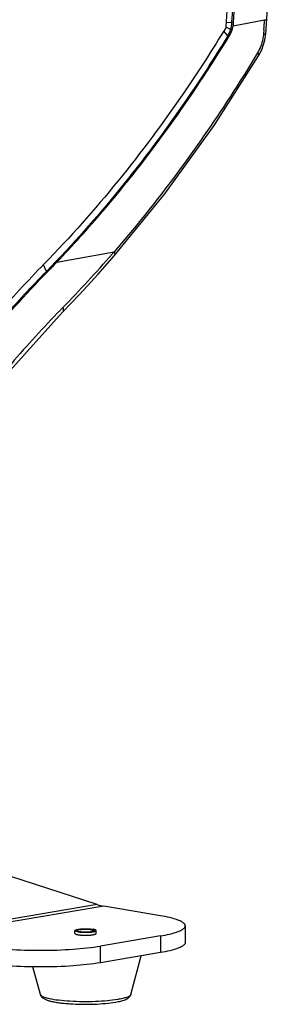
# Model space of a CAD drawing. Header units: millimetres. Extents: x 0 to 420, y 0 to 297.
# Tile 129 of 130: x 375 to 384, y 193 to 228. Entities that reach past the tile are written whole.
import ezdxf

# ---------------------------------------------------------------- set-up
doc = ezdxf.new("R2010")
doc.units = ezdxf.units.MM
doc.header["$LTSCALE"] = 23.1
doc.layers.get('0').update_dxf_attribs({"linetype": 'CONTINUOUS'})
doc.layers.add('RUNDUNGEN', color=7, linetype='CONTINUOUS')

msp = doc.modelspace()

# ---------------------------------------------------------------- linework, layer by layer
at = {"color": 7, "linetype": 'Continuous'}
for p, q in [((383.961, 227.946), (382.846, 227.742)), ((384.03, 227.846), (384.04, 227.964)), ((384.04, 227.964), (384.04, 227.964)), ((382.757, 227.622), (382.597, 227.698)), ((383.86, 226.901), (383.966, 227.241)), ((383.966, 227.241), (384.001, 227.481)), ((383.75, 226.686), (383.86, 226.901)), ((377.246, 195.576), (377.246, 195.68)), ((377.996, 195.577), (377.996, 195.68)), ((379.225, 193.413), (379.594, 194.782)), ((376.019, 193.411), (375.754, 194.392))]:
    msp.add_line(p, q, dxfattribs=at)
at = {"color": 9, "linetype": 'Continuous'}
for p, q in [((383.962, 227.967), (383.961, 227.946)), ((383.962, 227.967), (383.961, 227.946)), ((382.657, 227.392), (382.51, 227.568)), ((382.608, 227.867), (382.806, 227.876)), ((382.812, 227.613), (382.757, 227.622)), ((382.806, 227.876), (382.861, 227.867)), ((383.935, 227.623), (383.922, 227.46)), ((383.935, 227.623), (383.922, 227.46)), ((382.708, 227.384), (382.657, 227.392)), ((383.713, 226.795), (383.675, 226.734)), ((383.713, 226.795), (383.676, 226.733)), ((376.599, 219.369), (378.631, 219.74)), ((378.631, 219.74), (378.563, 219.662)), ((378.631, 219.74), (378.563, 219.663)), ((376.233, 219.045), (376.126, 219.279)), ((376.279, 219.037), (376.233, 219.045))]:
    msp.add_line(p, q, dxfattribs=at)
at = {"color": 7, "linetype": 'Continuous'}
for points in [[(384.04, 227.964), (384.305, 234.326), (384.272, 240.753), (383.939, 247)], [(384.001, 227.481), (384.012, 227.612), (384.03, 227.846)], [(378.638, 219.596), (380.429, 221.794), (382.174, 224.215), (383.75, 226.686)], [(376.808, 217.601), (377.409, 218.231), (378.062, 218.943), (378.638, 219.596)], [(370.286, 209.168), (372.297, 212.189), (374.516, 215.057), (376.808, 217.601)]]:
    msp.add_lwpolyline(points, dxfattribs=at)
for centre, radius, start, end in [((251.542, 236.571), 131.552, 356.21053, 4.14726), ((250.396, 236.571), 132.751, 356.2405, 4.12673), ((251.817, 236.507), 131.08, 356.15143, 4.13837), ((381.772, 227.944), 1.037, 341.8846, 356.2543), ((381.702, 227.969), 1.166, 342.1818, 348.7388), ((381.705, 227.943), 1.158, 349.9897, 356.235), ((342.989, 251.471), 46.478, 315.7462, 316.314)]:
    msp.add_arc(centre, radius, start, end, dxfattribs=at)
at = {"color": 9, "linetype": 'Continuous'}
for centre, radius, start, end in [((260.033, 237.632), 124.306, 355.38171, 355.53098), ((343.242, 250.413), 46.832, 315.7932, 318.9561), ((407.882, 187.525), 43.355, 135.7783, 135.9364)]:
    msp.add_arc(centre, radius, start, end, dxfattribs=at)
at = {"color": 7, "linetype": 'Continuous'}
for points, knots in [([(361.284, 223.191), (362.639, 223.449), (365.379, 224.364), (369.173, 226.724), (372.641, 230.001), (374.6, 232.641), (375.501, 234.068)], [0, 0, 0, 0, 0.225233, 0.465903, 0.724328, 1, 1, 1, 1]), ([(382.602, 227.708), (382.13, 226.93), (380.218, 223.958), (377.986, 221.187), (376.154, 219.31)], [0, 0, 0, 0, 0.257613, 1, 1, 1, 1]), ([(382.657, 227.392), (382.185, 226.62), (380.277, 223.667), (378.055, 220.913), (376.233, 219.045)], [0, 0, 0, 0, 0.257529, 1, 1, 1, 1]), ([(376.599, 219.369), (377.163, 219.96), (379.416, 222.458), (381.381, 225.211), (382.708, 227.384)], [0, 0, 0, 0, 0.243018, 1, 1, 1, 1]), ([(376.154, 219.31), (375.566, 218.706), (373.214, 216.159), (371.139, 213.36), (369.727, 211.149)], [0, 0, 0, 0, 0.243182, 1, 1, 1, 1]), ([(376.233, 219.045), (375.711, 218.51), (373.627, 216.264), (371.761, 213.818), (370.474, 211.892)], [0, 0, 0, 0, 0.243818, 1, 1, 1, 1]), ([(370.513, 211.867), (370.95, 212.522), (372.708, 215.038), (374.686, 217.402), (376.279, 219.037)], [0, 0, 0, 0, 0.256311, 1, 1, 1, 1]), ([(377.246, 195.68), (377.246, 195.683), (377.249, 195.689), (377.255, 195.694), (377.266, 195.701), (377.284, 195.708), (377.311, 195.716), (377.345, 195.723), (377.385, 195.729), (377.429, 195.734), (377.496, 195.74), (377.585, 195.744), (377.692, 195.743), (377.793, 195.737), (377.857, 195.73), (377.886, 195.725)], [0, 0, 0, 0, 0.015453, 0.025856, 0.038602, 0.071674, 0.114977, 0.167978, 0.229745, 0.299077, 0.374567, 0.537656, 0.705458, 0.863949, 1, 1, 1, 1]), ([(377.356, 195.635), (377.34, 195.638), (377.318, 195.642), (377.291, 195.649), (377.275, 195.655), (377.263, 195.661), (377.252, 195.667), (377.246, 195.675), (377.246, 195.68)], [0, 0, 0, 0, 0.387956, 0.548102, 0.684196, 0.79587, 0.883683, 1, 1, 1, 1]), ([(377.356, 195.635), (377.401, 195.627), (377.501, 195.618), (377.6, 195.616), (377.654, 195.617)], [0, 0, 0, 0, 0.4611, 1, 1, 1, 1]), ([(377.654, 195.617), (377.665, 195.617), (377.707, 195.618), (377.749, 195.62), (377.78, 195.623)], [0, 0, 0, 0, 0.25763, 1, 1, 1, 1]), ([(377.78, 195.623), (377.809, 195.625), (377.852, 195.629), (377.904, 195.638), (377.935, 195.645), (377.961, 195.653), (377.982, 195.662), (377.996, 195.672), (377.996, 195.68)], [0, 0, 0, 0, 0.388959, 0.554028, 0.69538, 0.810779, 0.899038, 1, 1, 1, 1]), ([(377.996, 195.68), (377.996, 195.685), (377.99, 195.692), (377.979, 195.699), (377.967, 195.705), (377.951, 195.71), (377.924, 195.718), (377.902, 195.722), (377.886, 195.725)], [0, 0, 0, 0, 0.116317, 0.20413, 0.315804, 0.451898, 0.612044, 1, 1, 1, 1]), ([(376.019, 193.411), (376.025, 193.391), (376.041, 193.354), (376.089, 193.298), (376.164, 193.249), (376.267, 193.208), (376.387, 193.174), (376.528, 193.145), (376.689, 193.12), (376.869, 193.099), (377.136, 193.077), (377.487, 193.064), (377.91, 193.067), (378.309, 193.091), (378.563, 193.121), (378.68, 193.141)], [0, 0, 0, 0, 0.02266, 0.042938, 0.079569, 0.118198, 0.163005, 0.215173, 0.274585, 0.340489, 0.411785, 0.565065, 0.722394, 0.871177, 1, 1, 1, 1]), ([(378.68, 193.141), (378.744, 193.152), (378.859, 193.174), (378.994, 193.214), (379.083, 193.254), (379.142, 193.29), (379.195, 193.34), (379.218, 193.387), (379.225, 193.413)], [0, 0, 0, 0, 0.303022, 0.551206, 0.658918, 0.762674, 0.873245, 1, 1, 1, 1])]:
    msp.add_open_spline(points, degree=3, knots=knots, dxfattribs=at)
at = {"color": 9, "linetype": 'Continuous'}
for points, knots in [([(384.04, 227.964), (384.039, 227.956), (384.002, 227.95), (383.98, 227.947), (383.961, 227.946)], [0, 0, 0, 0, 0.290094, 1, 1, 1, 1]), ([(383.922, 227.46), (383.917, 227.401), (383.885, 227.17), (383.803, 226.944), (383.713, 226.795)], [0, 0, 0, 0, 0.254448, 1, 1, 1, 1]), ([(383.922, 227.46), (383.941, 227.462), (383.963, 227.464), (384, 227.473), (384.001, 227.481)], [0, 0, 0, 0, 0.695767, 1, 1, 1, 1]), ([(383.676, 226.733), (383.297, 226.103), (381.764, 223.67), (380.032, 221.36), (378.631, 219.74)], [0, 0, 0, 0, 0.255393, 1, 1, 1, 1]), ([(383.713, 226.795), (383.722, 226.784), (383.744, 226.755), (383.764, 226.708), (383.75, 226.686)], [0, 0, 0, 0, 0.334858, 1, 1, 1, 1]), ([(378.631, 219.74), (378.638, 219.727), (378.657, 219.683), (378.66, 219.622), (378.638, 219.597)], [0, 0, 0, 0, 0.311913, 1, 1, 1, 1]), ([(376.729, 217.676), (376.131, 217.059), (373.746, 214.444), (371.66, 211.56), (370.252, 209.28)], [0, 0, 0, 0, 0.242666, 1, 1, 1, 1]), ([(376.813, 217.76), (376.819, 217.745), (376.837, 217.695), (376.834, 217.628), (376.808, 217.601)], [0, 0, 0, 0, 0.306173, 1, 1, 1, 1]), ([(378.758, 193.234), (378.637, 193.213), (378.374, 193.182), (377.958, 193.156), (377.515, 193.151), (377.08, 193.166), (376.69, 193.199), (376.406, 193.243), (376.225, 193.288), (376.129, 193.322), (376.061, 193.357), (376.029, 193.387), (376.022, 193.403)], [0, 0, 0, 0, 0.132074, 0.285763, 0.449133, 0.609389, 0.754009, 0.871894, 0.918064, 0.954733, 0.981729, 1, 1, 1, 1]), ([(379.222, 193.404), (379.218, 193.396), (379.204, 193.378), (379.173, 193.354), (379.131, 193.332), (379.053, 193.3), (378.928, 193.265), (378.819, 193.244), (378.758, 193.234)], [0, 0, 0, 0, 0.057999, 0.132608, 0.226779, 0.341525, 0.63226, 1, 1, 1, 1])]:
    msp.add_open_spline(points, degree=3, knots=knots, dxfattribs=at)
at = {"color": 7, "linetype": 'Continuous'}
for points in [[(382.657, 227.392), (382.7, 227.463), (382.734, 227.542), (382.757, 227.622)], [(382.708, 227.384), (382.752, 227.455), (382.786, 227.533), (382.812, 227.613)]]:
    msp.add_open_spline(points, degree=3, dxfattribs=at)
at = {"color": 2, "linetype": 'Continuous'}
for points, knots in [([(377.246, 195.576), (377.247, 195.575), (377.248, 195.574), (377.249, 195.571), (377.251, 195.569), (377.252, 195.567), (377.253, 195.566), (377.253, 195.565), (377.254, 195.564), (377.254, 195.564), (377.254, 195.563), (377.255, 195.563), (377.255, 195.563), (377.255, 195.563), (377.255, 195.562), (377.255, 195.562), (377.256, 195.562), (377.256, 195.562), (377.257, 195.561), (377.258, 195.561), (377.259, 195.56), (377.261, 195.56), (377.264, 195.558), (377.268, 195.556), (377.272, 195.554), (377.275, 195.553), (377.277, 195.552), (377.278, 195.551), (377.279, 195.551), (377.28, 195.55), (377.281, 195.55), (377.281, 195.55), (377.281, 195.55), (377.281, 195.549), (377.282, 195.549), (377.283, 195.549), (377.284, 195.549), (377.286, 195.548), (377.288, 195.547), (377.292, 195.547), (377.296, 195.545), (377.3, 195.544), (377.304, 195.543), (377.307, 195.542), (377.311, 195.541), (377.315, 195.54), (377.317, 195.539), (377.319, 195.539), (377.32, 195.539), (377.321, 195.538), (377.322, 195.538), (377.323, 195.538), (377.323, 195.538), (377.323, 195.538), (377.324, 195.538), (377.324, 195.538), (377.325, 195.538), (377.326, 195.537), (377.327, 195.537), (377.329, 195.537), (377.331, 195.536), (377.335, 195.536), (377.339, 195.535), (377.345, 195.534), (377.35, 195.533), (377.355, 195.532), (377.361, 195.531), (377.366, 195.53), (377.37, 195.53), (377.374, 195.529), (377.376, 195.529), (377.378, 195.528), (377.379, 195.528), (377.38, 195.528), (377.381, 195.528), (377.383, 195.528), (377.385, 195.527), (377.39, 195.527), (377.395, 195.526), (377.403, 195.525), (377.414, 195.524), (377.424, 195.523), (377.433, 195.522), (377.438, 195.521), (377.442, 195.521), (377.445, 195.521), (377.447, 195.52), (377.448, 195.52), (377.449, 195.52), (377.45, 195.52), (377.453, 195.52), (377.456, 195.52), (377.461, 195.519), (377.467, 195.519), (377.474, 195.519), (377.483, 195.518), (377.5, 195.517), (377.515, 195.516), (377.524, 195.515)], [0, 0, 0, 0, 0.03125, 0.0625, 0.09375, 0.109375, 0.125, 0.140625, 0.148438, 0.15625, 0.160156, 0.164062, 0.166016, 0.166992, 0.167969, 0.169922, 0.171875, 0.175781, 0.179688, 0.1875, 0.195312, 0.203125, 0.21875, 0.25, 0.28125, 0.296875, 0.304688, 0.3125, 0.320312, 0.328125, 0.330078, 0.332031, 0.333008, 0.333984, 0.335938, 0.339844, 0.34375, 0.351562, 0.359375, 0.375, 0.390625, 0.40625, 0.421875, 0.4375, 0.453125, 0.46875, 0.476562, 0.484375, 0.488281, 0.492188, 0.496094, 0.498047, 0.499023, 0.5, 0.500977, 0.501953, 0.503906, 0.507812, 0.511719, 0.515625, 0.523438, 0.53125, 0.546875, 0.5625, 0.578125, 0.59375, 0.609375, 0.625, 0.640625, 0.648438, 0.65625, 0.660156, 0.664062, 0.666016, 0.667969, 0.671875, 0.679688, 0.6875, 0.703125, 0.71875, 0.75, 0.78125, 0.796875, 0.8125, 0.820312, 0.828125, 0.832031, 0.833984, 0.835938, 0.839844, 0.84375, 0.851562, 0.859375, 0.875, 0.890625, 0.90625, 0.9375, 1, 1, 1, 1]), ([(377.409, 195.716), (377.406, 195.715), (377.401, 195.714), (377.395, 195.713), (377.39, 195.712), (377.386, 195.711), (377.382, 195.71), (377.379, 195.709), (377.377, 195.709), (377.375, 195.709), (377.374, 195.708), (377.373, 195.708), (377.372, 195.708), (377.372, 195.708), (377.371, 195.708), (377.371, 195.708), (377.37, 195.707), (377.369, 195.707), (377.368, 195.707), (377.366, 195.706), (377.364, 195.705), (377.361, 195.705), (377.358, 195.703), (377.354, 195.702), (377.351, 195.702), (377.349, 195.701), (377.348, 195.7), (377.347, 195.7), (377.346, 195.7), (377.345, 195.699), (377.344, 195.699), (377.344, 195.699), (377.344, 195.699), (377.344, 195.699), (377.344, 195.699), (377.343, 195.699), (377.343, 195.699), (377.342, 195.698), (377.342, 195.698), (377.341, 195.697), (377.339, 195.697), (377.338, 195.696), (377.335, 195.694), (377.333, 195.693), (377.332, 195.692), (377.33, 195.691), (377.329, 195.691), (377.328, 195.691), (377.328, 195.69), (377.328, 195.69), (377.327, 195.69), (377.327, 195.69), (377.327, 195.69), (377.327, 195.69), (377.327, 195.69), (377.327, 195.689), (377.327, 195.689), (377.326, 195.689), (377.326, 195.688), (377.326, 195.688), (377.325, 195.687), (377.325, 195.686), (377.324, 195.685), (377.323, 195.683), (377.323, 195.682), (377.322, 195.682), (377.322, 195.681), (377.322, 195.681), (377.321, 195.68), (377.321, 195.68), (377.321, 195.68), (377.321, 195.68), (377.321, 195.68), (377.321, 195.68), (377.321, 195.68), (377.321, 195.679), (377.321, 195.679), (377.322, 195.679), (377.322, 195.678), (377.322, 195.678), (377.323, 195.677), (377.323, 195.676), (377.324, 195.675), (377.325, 195.674), (377.325, 195.673), (377.326, 195.672), (377.326, 195.671), (377.326, 195.671), (377.326, 195.67), (377.327, 195.67), (377.327, 195.67), (377.327, 195.67), (377.327, 195.67), (377.327, 195.67), (377.327, 195.67), (377.327, 195.67), (377.328, 195.669), (377.328, 195.669), (377.329, 195.669), (377.33, 195.668), (377.331, 195.667), (377.333, 195.666), (377.335, 195.665), (377.337, 195.664), (377.339, 195.663), (377.341, 195.662), (377.341, 195.662), (377.342, 195.661), (377.343, 195.661), (377.343, 195.661), (377.343, 195.661), (377.344, 195.661), (377.344, 195.66), (377.344, 195.66), (377.344, 195.66), (377.345, 195.66), (377.345, 195.66), (377.346, 195.66), (377.347, 195.659), (377.349, 195.659), (377.351, 195.658), (377.354, 195.657), (377.358, 195.656), (377.361, 195.655), (377.364, 195.654), (377.366, 195.653), (377.368, 195.653), (377.369, 195.653), (377.37, 195.652), (377.37, 195.652), (377.371, 195.652), (377.371, 195.652), (377.371, 195.652), (377.372, 195.652), (377.372, 195.652), (377.373, 195.651), (377.374, 195.651), (377.375, 195.651), (377.376, 195.651), (377.378, 195.65), (377.381, 195.65), (377.385, 195.649), (377.39, 195.648), (377.395, 195.647), (377.399, 195.646), (377.402, 195.645), (377.404, 195.645), (377.406, 195.645), (377.408, 195.644), (377.408, 195.644), (377.409, 195.644), (377.41, 195.644), (377.411, 195.644), (377.412, 195.644), (377.415, 195.643), (377.418, 195.643), (377.421, 195.642), (377.426, 195.642), (377.432, 195.641), (377.437, 195.64), (377.442, 195.639), (377.446, 195.639), (377.449, 195.639), (377.451, 195.638), (377.453, 195.638), (377.454, 195.638), (377.454, 195.638), (377.455, 195.638), (377.456, 195.638), (377.458, 195.637), (377.461, 195.637), (377.464, 195.637), (377.468, 195.637), (377.474, 195.636), (377.48, 195.635), (377.487, 195.635), (377.493, 195.634), (377.498, 195.634), (377.502, 195.633), (377.504, 195.633), (377.506, 195.633), (377.508, 195.633), (377.51, 195.633), (377.514, 195.633), (377.52, 195.632), (377.527, 195.632), (377.534, 195.632), (377.541, 195.631), (377.548, 195.631), (377.554, 195.631), (377.558, 195.63), (377.56, 195.63), (377.562, 195.63), (377.564, 195.63), (377.566, 195.63), (377.571, 195.63), (377.577, 195.63), (377.584, 195.63), (377.592, 195.63), (377.599, 195.63), (377.606, 195.63), (377.613, 195.629), (377.618, 195.629), (377.621, 195.629), (377.625, 195.629), (377.63, 195.629), (377.638, 195.63), (377.648, 195.63), (377.658, 195.63), (377.665, 195.63), (377.671, 195.63), (377.675, 195.63), (377.678, 195.63), (377.68, 195.63), (377.681, 195.63), (377.684, 195.631), (377.688, 195.631), (377.696, 195.631), (377.705, 195.632), (377.715, 195.632), (377.722, 195.633), (377.727, 195.633), (377.731, 195.633), (377.734, 195.633), (377.736, 195.633), (377.737, 195.633), (377.739, 195.634), (377.743, 195.634), (377.748, 195.634), (377.755, 195.635), (377.761, 195.636), (377.768, 195.636), (377.773, 195.637), (377.778, 195.637), (377.781, 195.637), (377.783, 195.638), (377.785, 195.638), (377.786, 195.638), (377.787, 195.638), (377.788, 195.638), (377.789, 195.638), (377.791, 195.638), (377.793, 195.639), (377.796, 195.639), (377.8, 195.64), (377.805, 195.64), (377.812, 195.641), (377.822, 195.643), (377.829, 195.644), (377.833, 195.644)], [0, 0, 0, 0, 0.015625, 0.023438, 0.03125, 0.039062, 0.046875, 0.050781, 0.054688, 0.056641, 0.058594, 0.060547, 0.061523, 0.0625, 0.063477, 0.064453, 0.066406, 0.068359, 0.070312, 0.074219, 0.078125, 0.085938, 0.09375, 0.101562, 0.109375, 0.113281, 0.117188, 0.119141, 0.121094, 0.123047, 0.124023, 0.124512, 0.125, 0.125488, 0.125977, 0.126953, 0.128906, 0.130859, 0.132812, 0.136719, 0.140625, 0.148438, 0.15625, 0.164062, 0.171875, 0.175781, 0.179688, 0.181641, 0.183594, 0.185547, 0.186523, 0.187012, 0.1875, 0.187988, 0.188477, 0.189453, 0.191406, 0.193359, 0.195312, 0.199219, 0.203125, 0.210938, 0.21875, 0.226562, 0.234375, 0.238281, 0.242188, 0.244141, 0.246094, 0.248047, 0.249023, 0.249512, 0.25, 0.250488, 0.250977, 0.251953, 0.253906, 0.255859, 0.257812, 0.261719, 0.265625, 0.273438, 0.28125, 0.289062, 0.296875, 0.300781, 0.304688, 0.306641, 0.308594, 0.310547, 0.311523, 0.312012, 0.3125, 0.312988, 0.313477, 0.314453, 0.316406, 0.318359, 0.320312, 0.324219, 0.328125, 0.335938, 0.34375, 0.351562, 0.359375, 0.363281, 0.367188, 0.369141, 0.371094, 0.373047, 0.374023, 0.374512, 0.375, 0.375488, 0.375977, 0.376953, 0.378906, 0.380859, 0.382812, 0.386719, 0.390625, 0.398438, 0.40625, 0.414062, 0.421875, 0.425781, 0.429688, 0.431641, 0.433594, 0.435547, 0.436523, 0.437012, 0.4375, 0.437988, 0.438477, 0.439453, 0.441406, 0.443359, 0.445312, 0.449219, 0.453125, 0.460938, 0.46875, 0.476562, 0.484375, 0.488281, 0.492188, 0.496094, 0.498047, 0.499023, 0.5, 0.500977, 0.501953, 0.503906, 0.507812, 0.511719, 0.515625, 0.523438, 0.53125, 0.539062, 0.546875, 0.550781, 0.554688, 0.558594, 0.560547, 0.561523, 0.5625, 0.563477, 0.564453, 0.566406, 0.570312, 0.574219, 0.578125, 0.585938, 0.59375, 0.601562, 0.609375, 0.617188, 0.621094, 0.623047, 0.625, 0.626953, 0.628906, 0.632812, 0.640625, 0.648438, 0.65625, 0.664062, 0.671875, 0.679688, 0.683594, 0.685547, 0.6875, 0.689453, 0.691406, 0.695312, 0.703125, 0.710938, 0.71875, 0.726562, 0.734375, 0.742188, 0.746094, 0.75, 0.753906, 0.757812, 0.765625, 0.78125, 0.789062, 0.796875, 0.804688, 0.808594, 0.810547, 0.8125, 0.814453, 0.816406, 0.820312, 0.828125, 0.84375, 0.851562, 0.859375, 0.867188, 0.871094, 0.873047, 0.875, 0.876953, 0.878906, 0.882812, 0.890625, 0.898438, 0.90625, 0.914062, 0.921875, 0.925781, 0.929688, 0.933594, 0.935547, 0.936523, 0.9375, 0.938477, 0.939453, 0.941406, 0.945312, 0.949219, 0.953125, 0.960938, 0.96875, 0.984375, 1, 1, 1, 1]), ([(377.409, 195.716), (377.412, 195.716), (377.42, 195.717), (377.429, 195.718), (377.437, 195.719), (377.442, 195.72), (377.445, 195.721), (377.448, 195.721), (377.451, 195.721), (377.452, 195.722), (377.453, 195.722), (377.454, 195.722), (377.455, 195.722), (377.456, 195.722), (377.458, 195.722), (377.46, 195.722), (377.464, 195.723), (377.468, 195.723), (377.473, 195.724), (377.48, 195.724), (377.486, 195.725), (377.493, 195.725), (377.498, 195.726), (377.502, 195.726), (377.504, 195.726), (377.505, 195.727), (377.507, 195.727), (377.51, 195.727), (377.514, 195.727), (377.519, 195.727), (377.526, 195.728), (377.533, 195.728), (377.54, 195.728), (377.547, 195.729), (377.553, 195.729), (377.557, 195.729), (377.56, 195.729), (377.561, 195.729), (377.563, 195.729), (377.566, 195.73), (377.57, 195.73), (377.576, 195.73), (377.584, 195.73), (377.591, 195.73), (377.599, 195.73), (377.606, 195.73), (377.612, 195.73), (377.617, 195.73), (377.621, 195.73), (377.624, 195.73), (377.629, 195.73), (377.638, 195.73), (377.647, 195.73), (377.657, 195.73), (377.664, 195.73), (377.671, 195.73), (377.675, 195.73), (377.677, 195.73), (377.679, 195.73), (377.681, 195.729), (377.683, 195.729), (377.687, 195.729), (377.695, 195.729), (377.705, 195.728), (377.714, 195.728), (377.721, 195.727), (377.727, 195.727), (377.731, 195.727), (377.733, 195.727), (377.735, 195.727), (377.737, 195.727), (377.739, 195.726), (377.743, 195.726), (377.748, 195.726), (377.755, 195.725), (377.761, 195.724), (377.767, 195.724), (377.773, 195.723), (377.777, 195.723), (377.78, 195.723), (377.783, 195.722), (377.785, 195.722), (377.786, 195.722), (377.787, 195.722), (377.788, 195.722), (377.789, 195.722), (377.79, 195.722), (377.793, 195.721), (377.795, 195.721), (377.799, 195.72), (377.804, 195.72), (377.81, 195.719), (377.816, 195.718), (377.82, 195.718), (377.824, 195.717), (377.827, 195.717), (377.83, 195.716), (377.831, 195.716), (377.832, 195.716), (377.833, 195.716), (377.834, 195.716), (377.834, 195.716), (377.836, 195.715), (377.838, 195.715), (377.84, 195.714), (377.843, 195.714), (377.847, 195.713), (377.852, 195.712), (377.856, 195.711), (377.86, 195.71), (377.863, 195.71), (377.865, 195.709), (377.867, 195.709), (377.868, 195.709), (377.869, 195.708), (377.87, 195.708), (377.87, 195.708), (377.871, 195.708), (377.871, 195.708), (377.872, 195.708), (377.873, 195.707), (377.874, 195.707), (377.875, 195.707), (377.878, 195.706), (377.881, 195.705), (377.884, 195.704), (377.887, 195.703), (377.89, 195.702), (377.893, 195.701), (377.894, 195.701), (377.895, 195.7), (377.896, 195.7), (377.897, 195.7), (377.897, 195.7), (377.898, 195.7), (377.898, 195.7), (377.898, 195.699), (377.898, 195.699), (377.899, 195.699), (377.899, 195.699), (377.899, 195.699), (377.9, 195.698), (377.901, 195.698), (377.903, 195.697), (377.904, 195.696), (377.906, 195.695), (377.909, 195.694), (377.91, 195.693), (377.912, 195.692), (377.913, 195.691), (377.913, 195.691), (377.914, 195.691), (377.914, 195.69), (377.915, 195.69), (377.915, 195.69), (377.915, 195.69), (377.915, 195.69), (377.915, 195.69), (377.915, 195.69), (377.915, 195.689), (377.916, 195.689), (377.916, 195.689), (377.916, 195.688), (377.917, 195.687), (377.917, 195.686), (377.918, 195.685), (377.919, 195.684), (377.919, 195.683), (377.92, 195.682), (377.92, 195.681), (377.92, 195.681), (377.921, 195.681), (377.921, 195.68), (377.921, 195.68), (377.921, 195.68), (377.921, 195.68), (377.921, 195.68), (377.921, 195.68), (377.921, 195.68), (377.921, 195.679), (377.92, 195.679), (377.92, 195.679), (377.92, 195.678), (377.919, 195.677), (377.919, 195.676), (377.918, 195.675), (377.917, 195.674), (377.917, 195.673), (377.916, 195.672), (377.916, 195.672), (377.916, 195.671), (377.916, 195.671), (377.916, 195.671), (377.915, 195.67), (377.915, 195.67), (377.915, 195.67), (377.915, 195.67), (377.915, 195.67), (377.915, 195.67), (377.914, 195.67), (377.914, 195.669), (377.913, 195.669), (377.912, 195.669), (377.911, 195.668), (377.909, 195.667), (377.907, 195.666), (377.905, 195.664), (377.903, 195.663), (377.902, 195.663), (377.901, 195.662), (377.9, 195.662), (377.9, 195.661), (377.899, 195.661), (377.899, 195.661), (377.899, 195.661), (377.898, 195.661), (377.898, 195.661), (377.898, 195.661), (377.897, 195.661), (377.897, 195.66), (377.896, 195.66), (377.895, 195.66), (377.893, 195.659), (377.891, 195.658), (377.888, 195.658), (377.885, 195.656), (377.881, 195.655), (377.878, 195.654), (377.876, 195.654), (377.875, 195.653), (377.874, 195.653), (377.873, 195.653), (377.872, 195.652), (377.872, 195.652), (377.871, 195.652), (377.871, 195.652), (377.871, 195.652), (377.87, 195.652), (377.87, 195.652), (377.869, 195.652), (377.867, 195.651), (377.866, 195.651), (377.864, 195.651), (377.861, 195.65), (377.857, 195.649), (377.852, 195.648), (377.847, 195.647), (377.841, 195.646), (377.836, 195.645), (377.833, 195.644)], [0, 0, 0, 0, 0.015625, 0.03125, 0.039062, 0.046875, 0.050781, 0.054688, 0.058594, 0.060547, 0.061523, 0.0625, 0.063477, 0.064453, 0.066406, 0.070312, 0.074219, 0.078125, 0.085938, 0.09375, 0.101562, 0.109375, 0.117188, 0.121094, 0.123047, 0.125, 0.126953, 0.128906, 0.132812, 0.140625, 0.148438, 0.15625, 0.164062, 0.171875, 0.179688, 0.183594, 0.185547, 0.1875, 0.189453, 0.191406, 0.195312, 0.203125, 0.210938, 0.21875, 0.226562, 0.234375, 0.242188, 0.246094, 0.25, 0.253906, 0.257812, 0.265625, 0.28125, 0.289062, 0.296875, 0.304688, 0.308594, 0.310547, 0.3125, 0.314453, 0.316406, 0.320312, 0.328125, 0.34375, 0.351562, 0.359375, 0.367188, 0.371094, 0.373047, 0.375, 0.376953, 0.378906, 0.382812, 0.390625, 0.398438, 0.40625, 0.414062, 0.421875, 0.425781, 0.429688, 0.433594, 0.435547, 0.436523, 0.4375, 0.438477, 0.439453, 0.441406, 0.445312, 0.449219, 0.453125, 0.460938, 0.46875, 0.476562, 0.484375, 0.488281, 0.492188, 0.496094, 0.498047, 0.499023, 0.5, 0.500977, 0.501953, 0.503906, 0.507812, 0.511719, 0.515625, 0.523438, 0.53125, 0.539062, 0.546875, 0.550781, 0.554688, 0.556641, 0.558594, 0.560547, 0.561523, 0.5625, 0.563477, 0.564453, 0.566406, 0.568359, 0.570312, 0.574219, 0.578125, 0.585938, 0.59375, 0.601562, 0.609375, 0.613281, 0.617188, 0.619141, 0.621094, 0.623047, 0.624023, 0.624512, 0.625, 0.625488, 0.625977, 0.626953, 0.628906, 0.630859, 0.632812, 0.636719, 0.640625, 0.648438, 0.65625, 0.664062, 0.671875, 0.675781, 0.679688, 0.681641, 0.683594, 0.685547, 0.686523, 0.687012, 0.6875, 0.687988, 0.688477, 0.689453, 0.691406, 0.693359, 0.695312, 0.699219, 0.703125, 0.710938, 0.71875, 0.726562, 0.734375, 0.738281, 0.742188, 0.744141, 0.746094, 0.748047, 0.749023, 0.749512, 0.75, 0.750488, 0.750977, 0.751953, 0.753906, 0.755859, 0.757812, 0.761719, 0.765625, 0.773438, 0.78125, 0.789062, 0.796875, 0.800781, 0.804688, 0.806641, 0.808594, 0.810547, 0.811523, 0.812012, 0.8125, 0.812988, 0.813477, 0.814453, 0.816406, 0.818359, 0.820312, 0.824219, 0.828125, 0.835938, 0.84375, 0.851562, 0.859375, 0.863281, 0.867188, 0.869141, 0.871094, 0.873047, 0.874023, 0.874512, 0.875, 0.875488, 0.875977, 0.876953, 0.878906, 0.880859, 0.882812, 0.886719, 0.890625, 0.898438, 0.90625, 0.914062, 0.921875, 0.925781, 0.929688, 0.931641, 0.933594, 0.935547, 0.936523, 0.937012, 0.9375, 0.937988, 0.938477, 0.939453, 0.941406, 0.943359, 0.945312, 0.949219, 0.953125, 0.960938, 0.96875, 0.976562, 0.984375, 1, 1, 1, 1]), ([(377.524, 195.515), (377.538, 195.515), (377.556, 195.514), (377.577, 195.514), (377.586, 195.514), (377.593, 195.513), (377.598, 195.513), (377.603, 195.513), (377.61, 195.513), (377.619, 195.513), (377.63, 195.514), (377.641, 195.514), (377.651, 195.514), (377.66, 195.514), (377.667, 195.514), (377.672, 195.514), (377.675, 195.514), (377.679, 195.514), (377.685, 195.514), (377.693, 195.515), (377.704, 195.515), (377.714, 195.516), (377.724, 195.516), (377.733, 195.516), (377.74, 195.517), (377.744, 195.517), (377.747, 195.517), (377.749, 195.517), (377.75, 195.517), (377.752, 195.517), (377.757, 195.518), (377.765, 195.518), (377.774, 195.519), (377.784, 195.52), (377.794, 195.521), (377.802, 195.521), (377.809, 195.522), (377.813, 195.522), (377.816, 195.523), (377.818, 195.523), (377.819, 195.523), (377.821, 195.523), (377.823, 195.523), (377.827, 195.524), (377.832, 195.525), (377.839, 195.526), (377.848, 195.527), (377.856, 195.528), (377.863, 195.529), (377.868, 195.529), (377.871, 195.53), (377.873, 195.53), (377.875, 195.53), (377.876, 195.53), (377.878, 195.53), (377.879, 195.531), (377.882, 195.531), (377.885, 195.532), (377.888, 195.532), (377.892, 195.533), (377.896, 195.534), (377.902, 195.535), (377.909, 195.537), (377.915, 195.538), (377.92, 195.539), (377.922, 195.539), (377.925, 195.54), (377.926, 195.54), (377.927, 195.54), (377.928, 195.54), (377.928, 195.54), (377.929, 195.541), (377.93, 195.541), (377.931, 195.541), (377.933, 195.542), (377.935, 195.542), (377.937, 195.543), (377.941, 195.544), (377.945, 195.546), (377.951, 195.547), (377.955, 195.548), (377.959, 195.549), (377.961, 195.55), (377.963, 195.551), (377.964, 195.551), (377.964, 195.551), (377.965, 195.551), (377.965, 195.552), (377.966, 195.552), (377.966, 195.552), (377.967, 195.552), (377.968, 195.553), (377.969, 195.554), (377.971, 195.554), (377.973, 195.556), (377.976, 195.557), (377.979, 195.559), (377.982, 195.56), (377.984, 195.561), (377.985, 195.562), (377.987, 195.563), (377.987, 195.563), (377.988, 195.563), (377.988, 195.564), (377.988, 195.564), (377.988, 195.564), (377.988, 195.564), (377.989, 195.564), (377.989, 195.565), (377.989, 195.565), (377.99, 195.566), (377.99, 195.567), (377.991, 195.568), (377.992, 195.569), (377.993, 195.571), (377.994, 195.574), (377.995, 195.575), (377.996, 195.577)], [0, 0, 0, 0, 0.0625, 0.078125, 0.09375, 0.101562, 0.109375, 0.117188, 0.125, 0.140625, 0.15625, 0.171875, 0.1875, 0.203125, 0.210938, 0.21875, 0.222656, 0.226562, 0.234375, 0.25, 0.265625, 0.28125, 0.296875, 0.3125, 0.320312, 0.328125, 0.332031, 0.333984, 0.335938, 0.339844, 0.34375, 0.359375, 0.375, 0.390625, 0.40625, 0.421875, 0.429688, 0.4375, 0.441406, 0.445312, 0.447266, 0.449219, 0.453125, 0.460938, 0.46875, 0.484375, 0.5, 0.515625, 0.53125, 0.539062, 0.542969, 0.546875, 0.550781, 0.552734, 0.554688, 0.558594, 0.5625, 0.570312, 0.578125, 0.585938, 0.59375, 0.609375, 0.625, 0.640625, 0.648438, 0.65625, 0.660156, 0.664062, 0.666016, 0.666992, 0.667969, 0.669922, 0.671875, 0.675781, 0.679688, 0.6875, 0.695312, 0.703125, 0.71875, 0.734375, 0.75, 0.757812, 0.765625, 0.769531, 0.773438, 0.775391, 0.776367, 0.777344, 0.779297, 0.78125, 0.785156, 0.789062, 0.796875, 0.804688, 0.8125, 0.828125, 0.84375, 0.859375, 0.867188, 0.875, 0.882812, 0.884766, 0.886719, 0.887695, 0.888672, 0.890625, 0.892578, 0.894531, 0.898438, 0.902344, 0.90625, 0.914062, 0.921875, 0.9375, 0.953125, 0.96875, 1, 1, 1, 1])]:
    msp.add_open_spline(points, degree=3, knots=knots, dxfattribs=at)
at = {"color": 9, "linetype": 'Continuous'}
for points in [[(376.022, 193.403), (376.021, 193.405), (376.02, 193.408), (376.019, 193.411)], [(379.225, 193.413), (379.224, 193.41), (379.223, 193.407), (379.222, 193.404)]]:
    msp.add_open_spline(points, degree=3, dxfattribs=at)
at = {"layer": 'RUNDUNGEN', "color": 7, "linetype": 'Continuous'}
for p, q in [((378.027, 196.599), (368.949, 199.562)), ((380.27, 196.204), (378.267, 196.54)), ((381.15, 195.847), (381.15, 195.255)), ((380.273, 195.489), (378.154, 195.13)), ((380.273, 194.897), (378.154, 194.538))]:
    msp.add_line(p, q, dxfattribs=at)
at = {"layer": 'RUNDUNGEN', "color": 9, "linetype": 'Continuous'}
for p, q in [((378.027, 196.599), (371.668, 195.522)), ((378.267, 196.54), (371.908, 195.463)), ((380.273, 195.489), (380.273, 194.897)), ((378.154, 194.538), (378.154, 195.13))]:
    msp.add_line(p, q, dxfattribs=at)
at = {"layer": 'RUNDUNGEN', "color": 7, "linetype": 'Continuous'}
msp.add_arc((378.544, 198.178), 1.662, 251.8644, 260.4075, dxfattribs=at)
for points, knots in [([(381.15, 195.847), (381.15, 195.885), (381.075, 195.976), (380.779, 196.106), (380.491, 196.167), (380.27, 196.204)], [0, 0, 0, 0, 0.116517, 0.315719, 1, 1, 1, 1]), ([(380.273, 195.489), (380.493, 195.526), (380.78, 195.588), (381.076, 195.717), (381.15, 195.809), (381.15, 195.847)], [0, 0, 0, 0, 0.684185, 0.883385, 1, 1, 1, 1]), ([(373.911, 195.127), (374.233, 195.073), (374.94, 195.002), (376.033, 194.968), (377.125, 195.003), (377.832, 195.075), (378.154, 195.13)], [0, 0, 0, 0, 0.230224, 0.500139, 0.769982, 1, 1, 1, 1]), ([(381.15, 195.255), (381.15, 195.217), (381.076, 195.126), (380.781, 194.996), (380.494, 194.935), (380.273, 194.897)], [0, 0, 0, 0, 0.116615, 0.315815, 1, 1, 1, 1]), ([(378.154, 194.538), (377.832, 194.484), (377.125, 194.412), (376.033, 194.377), (374.941, 194.411), (374.233, 194.481), (373.911, 194.536)], [0, 0, 0, 0, 0.230018, 0.499861, 0.769776, 1, 1, 1, 1])]:
    msp.add_open_spline(points, degree=3, knots=knots, dxfattribs=at)

doc.saveas('drawing.dxf')
